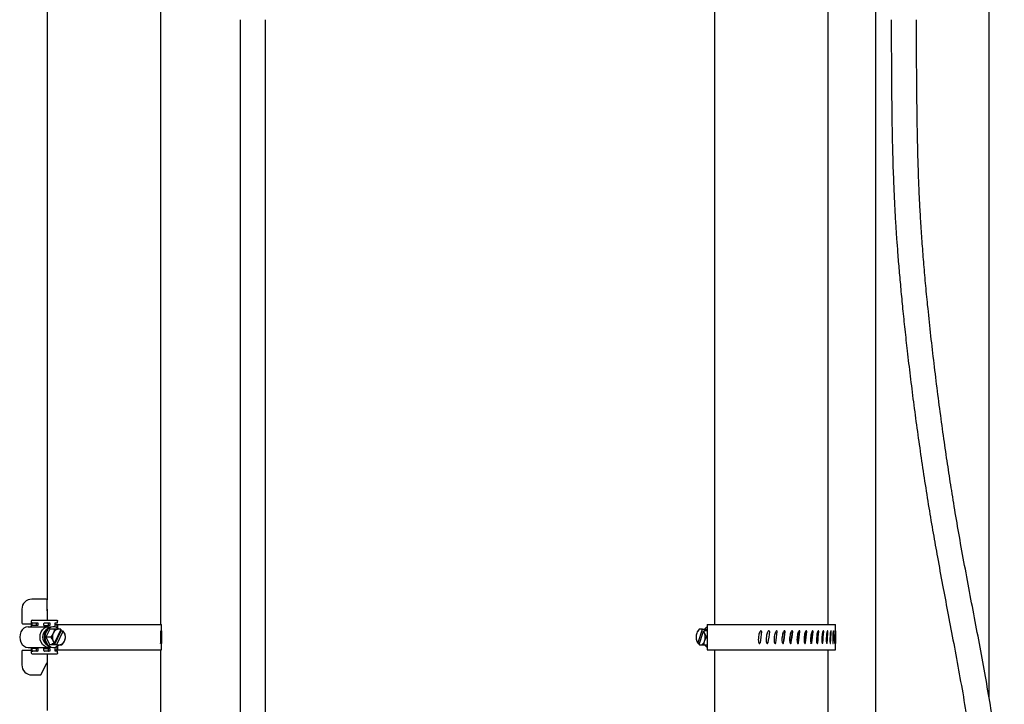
# Model space of a CAD drawing. Header units: inches. Extents: x 22 to 75, y 2 to 108.
# Tile 12 of 19: x 52 to 72, y 46 to 59. Entities that reach past the tile are written whole.
import ezdxf

# ---------------------------------------------------------------- set-up
doc = ezdxf.new("R2010")
doc.units = ezdxf.units.IN
doc.header["$MEASUREMENT"] = 0

msp = doc.modelspace()

# ---------------------------------------------------------------- linework, layer by layer
at = {"color": 7, "linetype": 'Continuous', "lineweight": 25}
for p, q in [((52.904, 61.503), (52.904, 55.69)), ((55.154, 47.393), (55.154, 61.503)), ((66.107, 61.503), (66.107, 47.393)), ((68.357, 47.393), (68.357, 61.503)), ((69.295, 60.528), (69.295, 33.215)), ((71.545, 45.93), (71.545, 59.559)), ((52.904, 55.69), (52.904, 54.628)), ((52.907, 55.69), (52.904, 55.69)), ((52.911, 55.69), (52.907, 55.69)), ((52.911, 54.672), (52.911, 55.646)), ((52.904, 54.628), (52.904, 53.69)), ((52.904, 54.628), (52.907, 54.628)), ((52.911, 54.628), (52.907, 54.628)), ((52.904, 53.69), (52.904, 52.628)), ((52.907, 53.69), (52.904, 53.69)), ((52.911, 53.69), (52.907, 53.69)), ((52.911, 52.672), (52.911, 53.646)), ((52.904, 52.628), (52.904, 51.69)), ((52.904, 52.628), (52.907, 52.628)), ((52.907, 52.628), (52.908, 52.623)), ((52.911, 52.628), (52.907, 52.628)), ((52.904, 51.69), (52.904, 50.628)), ((52.907, 51.69), (52.904, 51.69)), ((52.911, 51.69), (52.907, 51.69)), ((52.911, 50.672), (52.911, 51.646)), ((52.904, 50.628), (52.904, 49.69)), ((52.904, 50.628), (52.907, 50.628)), ((52.907, 50.628), (52.908, 50.623)), ((52.911, 50.628), (52.907, 50.628)), ((52.904, 49.69), (52.904, 48.628)), ((52.907, 49.69), (52.904, 49.69)), ((52.911, 49.69), (52.907, 49.69)), ((52.911, 48.672), (52.911, 49.646)), ((52.904, 48.628), (52.904, 47.878)), ((52.904, 48.628), (52.907, 48.628)), ((52.907, 48.628), (52.908, 48.623)), ((52.911, 48.628), (52.907, 48.628)), ((52.888, 47.893), (52.604, 47.893)), ((52.904, 47.659), (52.904, 47.878)), ((52.404, 47.693), (52.404, 47.424)), ((52.907, 47.69), (52.904, 47.69)), ((52.911, 47.69), (52.907, 47.69)), ((52.911, 47.478), (52.911, 47.646)), ((52.419, 47.408), (52.588, 47.408)), ((52.528, 47.347), (52.931, 47.347)), ((52.588, 47.456), (52.588, 47.37)), ((52.607, 47.372), (52.607, 47.41)), ((52.696, 47.372), (52.607, 47.372)), ((52.611, 47.478), (53.013, 47.478)), ((52.62, 47.425), (52.708, 47.425)), ((52.696, 47.372), (52.696, 47.41)), ((52.722, 47.372), (52.696, 47.372)), ((52.708, 47.425), (52.722, 47.425)), ((52.722, 47.425), (52.722, 47.372)), ((52.84, 47.372), (52.84, 47.41)), ((52.84, 47.372), (52.929, 47.372)), ((52.852, 47.425), (52.941, 47.425)), ((52.929, 47.372), (52.929, 47.41)), ((52.954, 47.372), (52.929, 47.372)), ((52.931, 47.347), (52.976, 47.347)), ((52.941, 47.425), (52.954, 47.425)), ((52.954, 47.425), (52.954, 47.372)), ((53.013, 47.478), (53.098, 47.478)), ((53.029, 47.347), (53.015, 47.347)), ((53.066, 47.425), (53.11, 47.425)), ((53.066, 47.342), (53.066, 47.425)), ((53.068, 47.393), (53.1, 47.393)), ((53.1, 47.328), (53.1, 47.393)), ((53.1, 47.393), (53.115, 47.393)), ((53.11, 47.425), (53.11, 47.456)), ((53.115, 47.318), (53.115, 47.393)), ((53.115, 47.393), (54.114, 47.393)), ((53.115, 47.393), (53.115, 47.393)), ((54.114, 47.393), (55.17, 47.393)), ((55.17, 46.893), (55.17, 47.393)), ((65.961, 47.393), (65.961, 46.893)), ((65.961, 47.393), (65.977, 47.393)), ((65.977, 47.393), (68.504, 47.393)), ((68.504, 46.893), (68.504, 47.393)), ((52.927, 47.317), (52.879, 47.281)), ((52.955, 47.3), (52.881, 47.143)), ((53.048, 47.3), (52.955, 47.3)), ((53.049, 46.987), (53.182, 47.268)), ((53.176, 47.291), (53.051, 47.026)), ((53.095, 46.995), (53.221, 47.26)), ((53.174, 47.286), (53.182, 47.268)), ((53.175, 47.3), (53.176, 47.291)), ((53.182, 47.268), (53.219, 47.268)), ((53.221, 47.26), (53.219, 47.268)), ((65.777, 47.262), (65.773, 47.256)), ((65.863, 47.291), (65.776, 47.026)), ((65.803, 47.3), (65.779, 47.26)), ((65.807, 46.995), (65.894, 47.26)), ((65.873, 47.3), (65.863, 47.291)), ((65.873, 47.3), (65.927, 47.3)), ((65.894, 47.26), (65.904, 47.268)), ((65.958, 47.268), (65.904, 47.268)), ((65.927, 47.3), (65.917, 47.268)), ((65.927, 47.3), (65.947, 47.3)), ((65.947, 47.3), (65.961, 47.3)), ((65.947, 47.3), (65.958, 47.268)), ((67.34, 47.266), (67.341, 47.266)), ((67.492, 47.266), (67.496, 47.266)), ((52.879, 47.006), (52.927, 46.97)), ((52.881, 47.143), (52.955, 46.987)), ((52.974, 47.143), (52.881, 47.143)), ((53.019, 46.987), (52.955, 46.987)), ((53.005, 47.018), (53.042, 47.018)), ((53.019, 46.987), (53.005, 47.018)), ((53.049, 46.987), (53.019, 46.987)), ((53.051, 47.026), (53.042, 47.018)), ((53.086, 46.987), (53.049, 46.987)), ((53.086, 46.987), (53.095, 46.995)), ((53.086, 46.987), (53.136, 46.987)), ((53.1, 46.893), (53.1, 46.959)), ((53.115, 46.893), (53.115, 46.968)), ((55.168, 47.018), (55.168, 47.018)), ((65.773, 47.031), (65.776, 47.026)), ((65.776, 47.026), (65.781, 47.018)), ((65.814, 47.018), (65.781, 47.018)), ((65.812, 46.987), (65.807, 46.995)), ((65.812, 46.987), (65.835, 46.987)), ((65.906, 46.987), (65.961, 46.987)), ((65.958, 47.143), (65.961, 47.143)), ((67.154, 47.018), (67.153, 47.018)), ((68.504, 47.018), (68.504, 47.018)), ((52.404, 46.863), (52.404, 46.593)), ((52.588, 46.878), (52.419, 46.878)), ((52.528, 46.939), (52.931, 46.939)), ((52.588, 46.917), (52.588, 46.831)), ((52.696, 46.914), (52.607, 46.914)), ((52.607, 46.877), (52.607, 46.914)), ((53.013, 46.808), (52.611, 46.808)), ((52.708, 46.862), (52.62, 46.862)), ((52.696, 46.914), (52.722, 46.914)), ((52.696, 46.877), (52.696, 46.914)), ((52.722, 46.862), (52.708, 46.862)), ((52.722, 46.914), (52.722, 46.862)), ((52.84, 46.914), (52.929, 46.914)), ((52.84, 46.877), (52.84, 46.914)), ((52.941, 46.862), (52.852, 46.862)), ((52.911, 46.672), (52.911, 46.808)), ((52.929, 46.877), (52.929, 46.914)), ((52.929, 46.914), (52.954, 46.914)), ((52.976, 46.939), (52.931, 46.939)), ((52.954, 46.862), (52.941, 46.862)), ((52.954, 46.914), (52.954, 46.862)), ((53.098, 46.808), (53.013, 46.808)), ((53.015, 46.939), (53.029, 46.939)), ((53.066, 46.862), (53.066, 46.945)), ((53.11, 46.862), (53.066, 46.862)), ((53.068, 46.893), (53.1, 46.893)), ((53.1, 46.893), (53.115, 46.893)), ((53.11, 46.831), (53.11, 46.862)), ((53.115, 46.893), (54.114, 46.893)), ((53.115, 46.893), (53.115, 46.893)), ((54.114, 46.893), (55.17, 46.893)), ((55.154, 32.874), (55.154, 46.893)), ((65.961, 46.893), (65.977, 46.893)), ((65.977, 46.893), (68.504, 46.893)), ((66.107, 46.893), (66.107, 32.874)), ((68.357, 32.874), (68.357, 46.893)), ((52.783, 46.402), (52.899, 46.635)), ((52.904, 46.64), (52.904, 46.628)), ((52.904, 46.628), (52.904, 45.69)), ((52.904, 46.628), (52.907, 46.628)), ((52.907, 46.628), (52.908, 46.623)), ((52.911, 46.628), (52.907, 46.628)), ((52.604, 46.393), (52.769, 46.393))]:
    msp.add_line(p, q, dxfattribs=at)
at = {"color": 7, "linetype": 'Continuous', "lineweight": 25, "flags": 128}
for points in [[(52.528, 47.347), (52.485, 47.34), (52.445, 47.32), (52.41, 47.287), (52.383, 47.245), (52.367, 47.196), (52.361, 47.143), (52.367, 47.091), (52.383, 47.041), (52.41, 46.999), (52.445, 46.967), (52.485, 46.946), (52.528, 46.939)], [(52.931, 46.939), (52.887, 46.946), (52.847, 46.967), (52.812, 46.999), (52.786, 47.041), (52.769, 47.091), (52.763, 47.143), (52.769, 47.196), (52.786, 47.245), (52.812, 47.287), (52.847, 47.32), (52.887, 47.34), (52.931, 47.347)], [(53.015, 47.347), (52.972, 47.34), (52.931, 47.32), (52.897, 47.287), (52.87, 47.245), (52.853, 47.196), (52.848, 47.143), (52.853, 47.091), (52.87, 47.041), (52.897, 46.999), (52.931, 46.967), (52.972, 46.946), (53.015, 46.939)], [(53.029, 47.347), (52.985, 47.34), (52.945, 47.32), (52.91, 47.287), (52.884, 47.245), (52.867, 47.196), (52.861, 47.143), (52.867, 47.091), (52.884, 47.041), (52.91, 46.999), (52.945, 46.967), (52.985, 46.946), (53.029, 46.939), (53.072, 46.946), (53.112, 46.967), (53.137, 46.987)], [(53.098, 47.478), (53.1, 47.478), (53.102, 47.477), (53.105, 47.474), (53.107, 47.472), (53.108, 47.468), (53.109, 47.464), (53.11, 47.46), (53.11, 47.456)], [(53.11, 46.831), (53.11, 46.826), (53.109, 46.822), (53.108, 46.818), (53.107, 46.815), (53.105, 46.812), (53.102, 46.81), (53.1, 46.809), (53.098, 46.808)]]:
    msp.add_lwpolyline(points, dxfattribs=at)
at = {"color": 7, "linetype": 'Continuous', "lineweight": 25}
for centre, radius, start, end in [((52.604, 47.693), 0.2, 90, 180), ((52.888, 47.878), 0.0156, 0, 90), ((52.919, 47.659), 0.0156, 180, 238.8237), ((52.419, 47.424), 0.0156, 180, 270), ((52.611, 47.456), 0.0225, 90, 180), ((52.621, 47.411), 0.0139, 96.1653, 185.0589), ((52.71, 47.411), 0.0139, 96.1653, 185.0589), ((52.854, 47.411), 0.0139, 96.1653, 185.0589), ((52.942, 47.411), 0.0139, 96.1653, 185.0589), ((53.026, 47.195), 0.152, 43.3184, 88.9109), ((52.993, 47.143), 0.179, 129.7521, 230.2479), ((53.193, 47.143), 0.186, 155.0937, 204.9063), ((53.142, 47.173), 0.127, 92.6506, 157.5777), ((53.136, 47.192), 0.108, 67.7133, 89.8926), ((53.107, 47.156), 0.154, 25.1172, 42.5578), ((53.079, 47.143), 0.186, 335.0937, 24.9063), ((66.005, 47.143), 0.259, 162.4687, 197.5313), ((65.852, 47.205), 0.0961, 100.442, 170.2069), ((65.834, 47.244), 0.0557, 58.8323, 89.3827), ((65.75, 47.169), 0.17, 17.7575, 32.2226), ((65.665, 47.143), 0.259, 342.4687, 17.5313), ((66.007, 47.242), 0.109, 115.2867, 148.3584), ((53.164, 47.131), 0.154, 205.1172, 222.5578), ((53.136, 47.095), 0.108, 247.7133, 269.8926), ((53.13, 47.113), 0.127, 272.6506, 337.5777), ((65.92, 47.117), 0.17, 197.7575, 212.2226), ((65.836, 47.043), 0.0557, 238.8323, 269.3827), ((65.818, 47.081), 0.0961, 280.442, 350.2069), ((66.007, 47.044), 0.109, 211.6416, 244.7133), ((52.419, 46.863), 0.0156, 90, 180), ((52.611, 46.831), 0.0225, 180, 270), ((52.621, 46.876), 0.0139, 174.9411, 263.8347), ((52.71, 46.876), 0.0139, 174.9411, 263.8347), ((52.854, 46.876), 0.0139, 174.9411, 263.8347), ((52.942, 46.876), 0.0139, 174.9411, 263.8347), ((52.604, 46.593), 0.2, 180, 270), ((52.913, 46.628), 0.0156, 90, 153.4349), ((52.769, 46.409), 0.0156, 270, 333.4349)]:
    msp.add_arc(centre, radius, start, end, dxfattribs=at)
for centre, major_axis, ratio, start_param, end_param in [((53.897, 46.965), (0.233, 9.669), 0.129426, 4.722039, 4.7452), ((53.897, 46.965), (0.075, 9.669), 0.131421, 4.719944, 4.743104), ((67.232, 46.965), (1.253, 9.669), 0.023317, 1.544127, 1.567288), ((67.232, 46.965), (1.271, 9.669), 0.007534, 1.542096, 1.565257), ((67.232, 46.965), (1.247, 9.495), 0.008351, 4.720136, 4.743723), ((67.232, 46.965), (1.27, 9.669), 0.008351, 4.720016, 4.743176), ((67.232, 46.965), (1.229, 9.495), 0.024122, 4.722161, 4.745748), ((67.232, 46.965), (1.251, 9.669), 0.024122, 4.722041, 4.745201), ((67.232, 46.965), (1.192, 9.495), 0.039565, 4.724007, 4.747594), ((67.232, 46.965), (1.214, 9.669), 0.039565, 4.723887, 4.747047), ((67.232, 46.965), (1.138, 9.494), 0.054464, 4.725567, 4.749154), ((67.232, 46.965), (1.159, 9.669), 0.054464, 4.725447, 4.748607), ((67.232, 46.965), (1.067, 9.494), 0.068606, 4.726748, 4.750335), ((67.232, 46.965), (1.087, 9.669), 0.068606, 4.726628, 4.749788), ((67.232, 46.965), (0.98, 9.494), 0.08178, 4.727476, 4.751063), ((67.232, 46.965), (0.998, 9.669), 0.08178, 4.727356, 4.750517), ((67.232, 46.965), (0.877, 9.494), 0.093784, 4.727704, 4.751291), ((67.232, 46.965), (0.893, 9.669), 0.093784, 4.727584, 4.750745), ((67.232, 46.965), (0.775, 9.669), 0.104421, 4.727292, 4.750452), ((67.232, 46.965), (0.645, 9.669), 0.113511, 4.726489, 4.74965), ((67.232, 46.965), (0.504, 9.669), 0.120892, 4.725221, 4.748382), ((67.232, 46.965), (0.355, 9.669), 0.126429, 4.723561, 4.746722), ((67.232, 46.965), (0.2, 9.669), 0.130015, 4.72161, 4.744771), ((67.232, 46.965), (0.042, 9.669), 0.131581, 4.71949, 4.74265)]:
    msp.add_ellipse(centre, major_axis=major_axis, ratio=ratio, start_param=start_param, end_param=end_param, dxfattribs=at)
for points, knots in [([(56.726, 59.355), (56.726, 59.25), (56.726, 59.047), (56.726, 58.756), (56.726, 58.488), (56.726, 58.242), (56.726, 58.015), (56.726, 57.806), (56.726, 57.613), (56.726, 57.406), (56.726, 57.19), (56.726, 56.969), (56.726, 56.775), (56.726, 56.47), (56.726, 56.035), (56.726, 55.422), (56.726, 54.753), (56.726, 54.032), (56.726, 53.098), (56.726, 51.958), (56.726, 50.621), (56.726, 49.45), (56.726, 48.446), (56.726, 47.604), (56.726, 46.763), (56.726, 45.922), (56.726, 45.08), (56.726, 44.397), (56.726, 43.875), (56.726, 43.514), (56.726, 43.162), (56.726, 42.824), (56.726, 42.508), (56.726, 42.243), (56.726, 42.01), (56.726, 41.79), (56.726, 41.534), (56.726, 41.237), (56.726, 40.954), (56.726, 40.692), (56.726, 40.46), (56.726, 40.209), (56.726, 39.936), (56.726, 39.641), (56.726, 39.319), (56.726, 39.096), (56.726, 38.98)], [0, 0, 0, 0, 0.015423, 0.029598, 0.042634, 0.05463, 0.065676, 0.075851, 0.085228, 0.09387, 0.106101, 0.116845, 0.126255, 0.134457, 0.161543, 0.189966, 0.224313, 0.259565, 0.295888, 0.361693, 0.427578, 0.493397, 0.535222, 0.576974, 0.618731, 0.660499, 0.702139, 0.743403, 0.761185, 0.778783, 0.79631, 0.812835, 0.828163, 0.842629, 0.851627, 0.862274, 0.87471, 0.88912, 0.905751, 0.916173, 0.927462, 0.939695, 0.952959, 0.967355, 0.982993, 1, 1, 1, 1]), ([(57.226, 38.98), (57.226, 39.093), (57.226, 39.309), (57.226, 39.62), (57.226, 39.904), (57.226, 40.165), (57.226, 40.404), (57.226, 40.623), (57.226, 40.844), (57.226, 41.066), (57.226, 41.285), (57.226, 41.477), (57.226, 41.785), (57.226, 42.229), (57.226, 42.855), (57.226, 43.535), (57.226, 44.263), (57.226, 45.083), (57.226, 45.991), (57.226, 46.982), (57.226, 47.973), (57.226, 48.971), (57.226, 49.981), (57.226, 51), (57.226, 52.021), (57.226, 53.041), (57.226, 53.824), (57.226, 54.368), (57.226, 54.674), (57.226, 54.976), (57.226, 55.267), (57.226, 55.543), (57.226, 55.801), (57.226, 56.018), (57.226, 56.207), (57.226, 56.38), (57.226, 56.578), (57.226, 56.803), (57.226, 57.059), (57.226, 57.336), (57.226, 57.635), (57.226, 57.959), (57.226, 58.239), (57.226, 58.465), (57.226, 58.627), (57.226, 58.797), (57.226, 58.975), (57.226, 59.162), (57.226, 59.29), (57.226, 59.355)], [0, 0, 0, 0, 0.016519, 0.031638, 0.045483, 0.058167, 0.069791, 0.080441, 0.090194, 0.102258, 0.112895, 0.122223, 0.130338, 0.158109, 0.187106, 0.222055, 0.257564, 0.293798, 0.342911, 0.392112, 0.441317, 0.490555, 0.5408, 0.591086, 0.64138, 0.691657, 0.741402, 0.756592, 0.771526, 0.786388, 0.800861, 0.814289, 0.826758, 0.838768, 0.846063, 0.854462, 0.864061, 0.874988, 0.887405, 0.901514, 0.915526, 0.931247, 0.948916, 0.956452, 0.964351, 0.972633, 0.98132, 0.990434, 1, 1, 1, 1]), ([(69.607, 59.355), (69.607, 59.239), (69.607, 59.016), (69.608, 58.693), (69.609, 58.392), (69.611, 58.112), (69.613, 57.85), (69.616, 57.605), (69.619, 57.376), (69.623, 57.123), (69.629, 56.853), (69.636, 56.566), (69.645, 56.304), (69.656, 56.007), (69.671, 55.683), (69.69, 55.338), (69.711, 55.031), (69.734, 54.72), (69.761, 54.389), (69.795, 54.019), (69.832, 53.631), (69.875, 53.224), (69.924, 52.779), (69.98, 52.301), (70.044, 51.792), (70.113, 51.274), (70.187, 50.752), (70.266, 50.227), (70.349, 49.708), (70.433, 49.207), (70.524, 48.697), (70.62, 48.182), (70.723, 47.638), (70.83, 47.078), (70.94, 46.489), (71.047, 45.886), (71.146, 45.28), (71.23, 44.677), (71.283, 44.177), (71.312, 43.78), (71.328, 43.485), (71.337, 43.195), (71.342, 42.914), (71.343, 42.649), (71.342, 42.395), (71.339, 42.167), (71.335, 41.949), (71.33, 41.728), (71.324, 41.473), (71.316, 41.179), (71.309, 40.9), (71.303, 40.642), (71.298, 40.416), (71.293, 40.17), (71.289, 39.905), (71.285, 39.618), (71.283, 39.307), (71.282, 39.092), (71.282, 38.98)], [0, 0, 0, 0, 0.016915, 0.032646, 0.047291, 0.060946, 0.073695, 0.085619, 0.09679, 0.107277, 0.122519, 0.136431, 0.149197, 0.160969, 0.179913, 0.196655, 0.211573, 0.224903, 0.24225, 0.260235, 0.27924, 0.29925, 0.320221, 0.344677, 0.369785, 0.395288, 0.421068, 0.447008, 0.472972, 0.497947, 0.521353, 0.548776, 0.574629, 0.602478, 0.632189, 0.662226, 0.692172, 0.721967, 0.751333, 0.765801, 0.780183, 0.794565, 0.808312, 0.821229, 0.833355, 0.84549, 0.85463, 0.865329, 0.877725, 0.891999, 0.908386, 0.918616, 0.929666, 0.941606, 0.954516, 0.968483, 0.983608, 1, 1, 1, 1]), ([(71.782, 38.98), (71.782, 39.1), (71.783, 39.331), (71.786, 39.667), (71.79, 39.98), (71.795, 40.273), (71.801, 40.547), (71.807, 40.805), (71.814, 41.107), (71.823, 41.447), (71.832, 41.817), (71.84, 42.187), (71.844, 42.554), (71.843, 42.916), (71.837, 43.24), (71.824, 43.599), (71.799, 44.011), (71.753, 44.495), (71.691, 45), (71.613, 45.53), (71.52, 46.084), (71.418, 46.655), (71.309, 47.235), (71.197, 47.821), (71.086, 48.408), (70.981, 48.98), (70.886, 49.523), (70.804, 50.028), (70.728, 50.515), (70.655, 51.011), (70.583, 51.534), (70.512, 52.075), (70.445, 52.622), (70.383, 53.168), (70.33, 53.675), (70.285, 54.14), (70.248, 54.56), (70.216, 54.971), (70.19, 55.361), (70.173, 55.67), (70.161, 55.902), (70.154, 56.082), (70.146, 56.289), (70.138, 56.536), (70.131, 56.795), (70.125, 57.06), (70.12, 57.329), (70.116, 57.631), (70.113, 57.91), (70.111, 58.159), (70.109, 58.368), (70.108, 58.592), (70.108, 58.831), (70.107, 59.087), (70.107, 59.264), (70.107, 59.355)], [0, 0, 0, 0, 0.017529, 0.033864, 0.049112, 0.063371, 0.076731, 0.089274, 0.101074, 0.120992, 0.138986, 0.155343, 0.175073, 0.192672, 0.208414, 0.222463, 0.245189, 0.268807, 0.293627, 0.319628, 0.347319, 0.375712, 0.404543, 0.433701, 0.463077, 0.491928, 0.518879, 0.543686, 0.566782, 0.591073, 0.617076, 0.643973, 0.670901, 0.697721, 0.724432, 0.74551, 0.76603, 0.786247, 0.805736, 0.823335, 0.831477, 0.839737, 0.849727, 0.861729, 0.876015, 0.887571, 0.900593, 0.915282, 0.93188, 0.94143, 0.95163, 0.962528, 0.974182, 0.986651, 1, 1, 1, 1]), ([(52.908, 55.696), (52.908, 55.695), (52.908, 55.694), (52.907, 55.691), (52.907, 55.69)], [0, 0, 0, 0, 0.6467, 1, 1, 1, 1]), ([(52.911, 55.646), (52.911, 55.647), (52.912, 55.651), (52.912, 55.657), (52.912, 55.666), (52.912, 55.675), (52.911, 55.685), (52.91, 55.692), (52.909, 55.696), (52.909, 55.696), (52.909, 55.696)], [0, 0, 0, 0, 0.043229, 0.195632, 0.290506, 0.441657, 0.592789, 0.744483, 0.897172, 1, 1, 1, 1]), ([(52.907, 54.628), (52.907, 54.626), (52.908, 54.622), (52.909, 54.621), (52.91, 54.623), (52.911, 54.628), (52.912, 54.636), (52.912, 54.645), (52.912, 54.654), (52.912, 54.663), (52.911, 54.669), (52.911, 54.672)], [0, 0, 0, 0, 0.107126, 0.225524, 0.344352, 0.463475, 0.58248, 0.700878, 0.774583, 0.892009, 1, 1, 1, 1]), ([(52.908, 53.696), (52.908, 53.695), (52.908, 53.694), (52.907, 53.691), (52.907, 53.69)], [0, 0, 0, 0, 0.6467, 1, 1, 1, 1]), ([(52.911, 53.646), (52.911, 53.647), (52.912, 53.651), (52.912, 53.657), (52.912, 53.666), (52.912, 53.675), (52.911, 53.685), (52.91, 53.692), (52.909, 53.696), (52.909, 53.696), (52.909, 53.696)], [0, 0, 0, 0, 0.043229, 0.195632, 0.290506, 0.441657, 0.592789, 0.744483, 0.897172, 1, 1, 1, 1]), ([(52.909, 52.622), (52.909, 52.622), (52.909, 52.621), (52.91, 52.623), (52.911, 52.628), (52.912, 52.636), (52.912, 52.645), (52.912, 52.654), (52.912, 52.663), (52.911, 52.669), (52.911, 52.672)], [0, 0, 0, 0, 0.002856, 0.155848, 0.30922, 0.462439, 0.614878, 0.709773, 0.86096, 1, 1, 1, 1]), ([(52.908, 51.696), (52.908, 51.695), (52.908, 51.694), (52.907, 51.691), (52.907, 51.69)], [0, 0, 0, 0, 0.6467, 1, 1, 1, 1]), ([(52.911, 51.646), (52.911, 51.647), (52.912, 51.651), (52.912, 51.657), (52.912, 51.666), (52.912, 51.675), (52.911, 51.685), (52.91, 51.692), (52.909, 51.696), (52.909, 51.696), (52.909, 51.696)], [0, 0, 0, 0, 0.043229, 0.195632, 0.290506, 0.441657, 0.592789, 0.744483, 0.897172, 1, 1, 1, 1]), ([(52.909, 50.622), (52.909, 50.622), (52.909, 50.621), (52.91, 50.623), (52.911, 50.628), (52.912, 50.636), (52.912, 50.645), (52.912, 50.654), (52.912, 50.663), (52.911, 50.669), (52.911, 50.672)], [0, 0, 0, 0, 0.002856, 0.155848, 0.30922, 0.462439, 0.614878, 0.709773, 0.86096, 1, 1, 1, 1]), ([(52.908, 49.696), (52.908, 49.695), (52.908, 49.694), (52.907, 49.691), (52.907, 49.69)], [0, 0, 0, 0, 0.6467, 1, 1, 1, 1]), ([(52.911, 49.646), (52.911, 49.647), (52.912, 49.651), (52.912, 49.657), (52.912, 49.666), (52.912, 49.675), (52.911, 49.685), (52.91, 49.692), (52.909, 49.696), (52.909, 49.696), (52.909, 49.696)], [0, 0, 0, 0, 0.043229, 0.195632, 0.290506, 0.441657, 0.592789, 0.744483, 0.897172, 1, 1, 1, 1]), ([(52.909, 48.622), (52.909, 48.622), (52.909, 48.621), (52.91, 48.623), (52.911, 48.628), (52.912, 48.636), (52.912, 48.645), (52.912, 48.654), (52.912, 48.663), (52.911, 48.669), (52.911, 48.672)], [0, 0, 0, 0, 0.002856, 0.155848, 0.30922, 0.462439, 0.614878, 0.709773, 0.86096, 1, 1, 1, 1]), ([(52.908, 47.696), (52.908, 47.695), (52.908, 47.694), (52.907, 47.691), (52.907, 47.69)], [0, 0, 0, 0, 0.6467, 1, 1, 1, 1]), ([(52.911, 47.646), (52.911, 47.647), (52.912, 47.651), (52.912, 47.657), (52.912, 47.666), (52.912, 47.675), (52.911, 47.685), (52.91, 47.692), (52.909, 47.696), (52.909, 47.696), (52.909, 47.696)], [0, 0, 0, 0, 0.043229, 0.195632, 0.290506, 0.441657, 0.592789, 0.744483, 0.897172, 1, 1, 1, 1]), ([(52.588, 47.37), (52.588, 47.367), (52.588, 47.362), (52.585, 47.356), (52.582, 47.351), (52.577, 47.348), (52.575, 47.347), (52.574, 47.347)], [0, 0, 0, 0, 0.168237, 0.355337, 0.544646, 0.745703, 1, 1, 1, 1]), ([(53.025, 47.221), (53.017, 47.208), (53.003, 47.18), (52.983, 47.156), (52.974, 47.143)], [0, 0, 0, 0, 0.503992, 1, 1, 1, 1]), ([(53.048, 47.3), (53.044, 47.277), (53.039, 47.252), (53.026, 47.225), (53.025, 47.221)], [0, 0, 0, 0, 0.879034, 1, 1, 1, 1]), ([(53.136, 47.3), (53.118, 47.3), (53.091, 47.3), (53.059, 47.3), (53.048, 47.3)], [0, 0, 0, 0, 0.627988, 1, 1, 1, 1]), ([(53.175, 47.3), (53.164, 47.3), (53.152, 47.3), (53.137, 47.3), (53.136, 47.3)], [0, 0, 0, 0, 0.9087, 1, 1, 1, 1]), ([(53.247, 47.221), (53.24, 47.235), (53.231, 47.251), (53.221, 47.266), (53.219, 47.268)], [0, 0, 0, 0, 0.862265, 1, 1, 1, 1]), ([(53.27, 47.143), (53.266, 47.166), (53.261, 47.191), (53.248, 47.218), (53.247, 47.221)], [0, 0, 0, 0, 0.879034, 1, 1, 1, 1]), ([(55.154, 47.266), (55.154, 47.266), (55.154, 47.266), (55.153, 47.263), (55.151, 47.255), (55.148, 47.22), (55.145, 47.163), (55.144, 47.104), (55.145, 47.068), (55.145, 47.049), (55.146, 47.035), (55.147, 47.026), (55.148, 47.021), (55.148, 47.018), (55.149, 47.018), (55.149, 47.018)], [0, 0, 0, 0, 0.013178, 0.030128, 0.059771, 0.148269, 0.460282, 0.709763, 0.798501, 0.860592, 0.920932, 0.954229, 0.975598, 0.989892, 1, 1, 1, 1]), ([(55.156, 47.252), (55.156, 47.254), (55.156, 47.256), (55.156, 47.26), (55.155, 47.263), (55.155, 47.265), (55.154, 47.266), (55.154, 47.266)], [0, 0, 0, 0, 0.219964, 0.439927, 0.659925, 0.880009, 1, 1, 1, 1]), ([(55.17, 47.266), (55.17, 47.266), (55.169, 47.266), (55.169, 47.263), (55.169, 47.255), (55.168, 47.22), (55.167, 47.163), (55.166, 47.104), (55.167, 47.068), (55.167, 47.049), (55.167, 47.035), (55.167, 47.026), (55.168, 47.021), (55.168, 47.018), (55.168, 47.018), (55.168, 47.018)], [0, 0, 0, 0, 0.013178, 0.030128, 0.059771, 0.148269, 0.460282, 0.709763, 0.798501, 0.860592, 0.920932, 0.954229, 0.975598, 0.989892, 1, 1, 1, 1]), ([(55.17, 47.252), (55.17, 47.254), (55.17, 47.256), (55.17, 47.26), (55.17, 47.263), (55.17, 47.265), (55.17, 47.266), (55.17, 47.266)], [0, 0, 0, 0, 0.219964, 0.439927, 0.659925, 0.880009, 1, 1, 1, 1]), ([(65.835, 47.3), (65.826, 47.3), (65.81, 47.3), (65.805, 47.3), (65.803, 47.3)], [0, 0, 0, 0, 0.627988, 1, 1, 1, 1]), ([(65.873, 47.3), (65.861, 47.3), (65.847, 47.3), (65.836, 47.3), (65.835, 47.3)], [0, 0, 0, 0, 0.9087, 1, 1, 1, 1]), ([(65.912, 47.221), (65.909, 47.235), (65.905, 47.251), (65.904, 47.266), (65.904, 47.268)], [0, 0, 0, 0, 0.862265, 1, 1, 1, 1]), ([(65.958, 47.143), (65.942, 47.166), (65.923, 47.191), (65.913, 47.218), (65.912, 47.221)], [0, 0, 0, 0, 0.879034, 1, 1, 1, 1]), ([(67.03, 47.266), (67.029, 47.266), (67.026, 47.266), (67.021, 47.263), (67.012, 47.255), (66.993, 47.22), (66.98, 47.163), (66.975, 47.104), (66.977, 47.068), (66.979, 47.049), (66.983, 47.035), (66.987, 47.026), (66.991, 47.021), (66.995, 47.018), (66.997, 47.018), (66.998, 47.018)], [0, 0, 0, 0, 0.013178, 0.030128, 0.059771, 0.148269, 0.460282, 0.709763, 0.798501, 0.860592, 0.920932, 0.954229, 0.975598, 0.989892, 1, 1, 1, 1]), ([(67.04, 47.252), (67.04, 47.254), (67.04, 47.256), (67.038, 47.26), (67.035, 47.263), (67.032, 47.265), (67.03, 47.266), (67.03, 47.266)], [0, 0, 0, 0, 0.219964, 0.439927, 0.659925, 0.880009, 1, 1, 1, 1]), ([(67.185, 47.266), (67.184, 47.266), (67.181, 47.266), (67.176, 47.263), (67.167, 47.255), (67.148, 47.22), (67.135, 47.163), (67.13, 47.104), (67.131, 47.068), (67.134, 47.049), (67.138, 47.035), (67.142, 47.026), (67.146, 47.021), (67.15, 47.018), (67.152, 47.018), (67.153, 47.018)], [0, 0, 0, 0, 0.013178, 0.030128, 0.059771, 0.148269, 0.460282, 0.709763, 0.798501, 0.860592, 0.920932, 0.954229, 0.975598, 0.989892, 1, 1, 1, 1]), ([(67.187, 47.266), (67.185, 47.266), (67.183, 47.266), (67.178, 47.263), (67.168, 47.255), (67.15, 47.22), (67.136, 47.163), (67.131, 47.104), (67.133, 47.068), (67.135, 47.049), (67.139, 47.035), (67.143, 47.026), (67.147, 47.021), (67.151, 47.018), (67.153, 47.018), (67.154, 47.018)], [0, 0, 0, 0, 0.013178, 0.030128, 0.059772, 0.148268, 0.460278, 0.709761, 0.7985, 0.860591, 0.920931, 0.954229, 0.975597, 0.989892, 1, 1, 1, 1]), ([(67.195, 47.252), (67.195, 47.254), (67.195, 47.256), (67.194, 47.26), (67.191, 47.263), (67.188, 47.265), (67.186, 47.266), (67.185, 47.266)], [0, 0, 0, 0, 0.219964, 0.439927, 0.659925, 0.880009, 1, 1, 1, 1]), ([(67.341, 47.266), (67.34, 47.266), (67.337, 47.266), (67.332, 47.263), (67.323, 47.255), (67.305, 47.22), (67.291, 47.163), (67.286, 47.104), (67.288, 47.068), (67.29, 47.049), (67.294, 47.035), (67.298, 47.026), (67.302, 47.021), (67.306, 47.018), (67.308, 47.018), (67.309, 47.018)], [0, 0, 0, 0, 0.013178, 0.030128, 0.059771, 0.148269, 0.460282, 0.709763, 0.798501, 0.860592, 0.920932, 0.954229, 0.975598, 0.989892, 1, 1, 1, 1]), ([(67.35, 47.252), (67.35, 47.254), (67.35, 47.256), (67.348, 47.26), (67.346, 47.263), (67.343, 47.265), (67.341, 47.266), (67.34, 47.266)], [0, 0, 0, 0, 0.21996, 0.439918, 0.659914, 0.879998, 1, 1, 1, 1]), ([(67.351, 47.252), (67.351, 47.254), (67.351, 47.256), (67.35, 47.26), (67.347, 47.263), (67.344, 47.265), (67.342, 47.266), (67.341, 47.266)], [0, 0, 0, 0, 0.219964, 0.439927, 0.659925, 0.880009, 1, 1, 1, 1]), ([(67.496, 47.266), (67.495, 47.266), (67.492, 47.266), (67.487, 47.263), (67.478, 47.255), (67.46, 47.22), (67.447, 47.163), (67.441, 47.104), (67.443, 47.068), (67.446, 47.049), (67.449, 47.035), (67.454, 47.026), (67.457, 47.021), (67.461, 47.018), (67.463, 47.018), (67.464, 47.018)], [0, 0, 0, 0, 0.013178, 0.030128, 0.059771, 0.148269, 0.460282, 0.709763, 0.798501, 0.860592, 0.920932, 0.954229, 0.975598, 0.989892, 1, 1, 1, 1]), ([(67.506, 47.252), (67.506, 47.254), (67.506, 47.256), (67.504, 47.26), (67.502, 47.263), (67.499, 47.265), (67.497, 47.266), (67.496, 47.266)], [0, 0, 0, 0, 0.219964, 0.439927, 0.659925, 0.880009, 1, 1, 1, 1]), ([(67.647, 47.266), (67.645, 47.266), (67.643, 47.266), (67.638, 47.263), (67.629, 47.255), (67.611, 47.22), (67.599, 47.163), (67.594, 47.104), (67.595, 47.068), (67.598, 47.049), (67.601, 47.035), (67.605, 47.026), (67.609, 47.021), (67.613, 47.018), (67.615, 47.018), (67.616, 47.018)], [0, 0, 0, 0, 0.013178, 0.030128, 0.059771, 0.148269, 0.460282, 0.709763, 0.798501, 0.860592, 0.920932, 0.954229, 0.975598, 0.989892, 1, 1, 1, 1]), ([(67.649, 47.252), (67.649, 47.254), (67.649, 47.256), (67.648, 47.26), (67.645, 47.263), (67.642, 47.265), (67.64, 47.266), (67.639, 47.266)], [0, 0, 0, 0, 0.21996, 0.439918, 0.659914, 0.879998, 1, 1, 1, 1]), ([(67.656, 47.252), (67.656, 47.254), (67.656, 47.256), (67.655, 47.26), (67.652, 47.263), (67.649, 47.265), (67.647, 47.266), (67.647, 47.266)], [0, 0, 0, 0, 0.219964, 0.439927, 0.659925, 0.880009, 1, 1, 1, 1]), ([(67.791, 47.266), (67.79, 47.266), (67.787, 47.266), (67.783, 47.263), (67.775, 47.255), (67.757, 47.22), (67.745, 47.163), (67.74, 47.104), (67.742, 47.068), (67.744, 47.049), (67.748, 47.035), (67.752, 47.026), (67.755, 47.021), (67.759, 47.018), (67.761, 47.018), (67.761, 47.018)], [0, 0, 0, 0, 0.013178, 0.030128, 0.059771, 0.148269, 0.460282, 0.709763, 0.798501, 0.860592, 0.920932, 0.954229, 0.975598, 0.989892, 1, 1, 1, 1]), ([(67.79, 47.252), (67.79, 47.254), (67.79, 47.256), (67.789, 47.26), (67.786, 47.263), (67.784, 47.265), (67.782, 47.266), (67.781, 47.266)], [0, 0, 0, 0, 0.21996, 0.439918, 0.659914, 0.879998, 1, 1, 1, 1]), ([(67.8, 47.252), (67.8, 47.254), (67.8, 47.256), (67.798, 47.26), (67.796, 47.263), (67.793, 47.265), (67.791, 47.266), (67.791, 47.266)], [0, 0, 0, 0, 0.219964, 0.439927, 0.659925, 0.880009, 1, 1, 1, 1]), ([(67.927, 47.266), (67.926, 47.266), (67.923, 47.266), (67.919, 47.263), (67.911, 47.255), (67.895, 47.22), (67.884, 47.163), (67.88, 47.104), (67.881, 47.068), (67.883, 47.049), (67.886, 47.035), (67.89, 47.026), (67.894, 47.021), (67.897, 47.018), (67.898, 47.018), (67.899, 47.018)], [0, 0, 0, 0, 0.013178, 0.030128, 0.059771, 0.148269, 0.460282, 0.709763, 0.798501, 0.860592, 0.920932, 0.954229, 0.975598, 0.989892, 1, 1, 1, 1]), ([(67.923, 47.252), (67.923, 47.254), (67.923, 47.256), (67.922, 47.26), (67.919, 47.263), (67.917, 47.265), (67.915, 47.266), (67.915, 47.266)], [0, 0, 0, 0, 0.21996, 0.439918, 0.659914, 0.879998, 1, 1, 1, 1]), ([(67.935, 47.252), (67.935, 47.254), (67.935, 47.256), (67.934, 47.26), (67.932, 47.263), (67.929, 47.265), (67.927, 47.266), (67.927, 47.266)], [0, 0, 0, 0, 0.219964, 0.439927, 0.659925, 0.880009, 1, 1, 1, 1]), ([(68.052, 47.266), (68.051, 47.266), (68.049, 47.266), (68.045, 47.263), (68.038, 47.255), (68.024, 47.22), (68.013, 47.163), (68.009, 47.104), (68.01, 47.068), (68.012, 47.049), (68.015, 47.035), (68.019, 47.026), (68.022, 47.021), (68.025, 47.018), (68.026, 47.018), (68.027, 47.018)], [0, 0, 0, 0, 0.013178, 0.030128, 0.059771, 0.148269, 0.460282, 0.709763, 0.798501, 0.860592, 0.920932, 0.954229, 0.975598, 0.989892, 1, 1, 1, 1]), ([(68.045, 47.252), (68.045, 47.254), (68.045, 47.256), (68.045, 47.259), (68.044, 47.261), (68.043, 47.261)], [0, 0, 0, 0, 0.440779, 0.881555, 1, 1, 1, 1]), ([(68.06, 47.252), (68.06, 47.254), (68.06, 47.256), (68.059, 47.26), (68.057, 47.263), (68.054, 47.265), (68.053, 47.266), (68.052, 47.266)], [0, 0, 0, 0, 0.219964, 0.439927, 0.659925, 0.880009, 1, 1, 1, 1]), ([(68.165, 47.266), (68.164, 47.266), (68.162, 47.266), (68.159, 47.263), (68.153, 47.255), (68.14, 47.22), (68.13, 47.163), (68.127, 47.104), (68.128, 47.068), (68.13, 47.049), (68.132, 47.035), (68.135, 47.026), (68.138, 47.021), (68.141, 47.018), (68.142, 47.018), (68.143, 47.018)], [0, 0, 0, 0, 0.013178, 0.030128, 0.059771, 0.148269, 0.460282, 0.709763, 0.798501, 0.860592, 0.920932, 0.954229, 0.975598, 0.989892, 1, 1, 1, 1]), ([(68.172, 47.252), (68.172, 47.254), (68.172, 47.256), (68.171, 47.26), (68.169, 47.263), (68.167, 47.265), (68.166, 47.266), (68.165, 47.266)], [0, 0, 0, 0, 0.219964, 0.439927, 0.659925, 0.880009, 1, 1, 1, 1]), ([(68.264, 47.266), (68.263, 47.266), (68.262, 47.266), (68.259, 47.263), (68.253, 47.255), (68.242, 47.22), (68.234, 47.163), (68.231, 47.104), (68.232, 47.068), (68.233, 47.049), (68.236, 47.035), (68.238, 47.026), (68.241, 47.021), (68.243, 47.018), (68.244, 47.018), (68.245, 47.018)], [0, 0, 0, 0, 0.013178, 0.030128, 0.059771, 0.148269, 0.460282, 0.709763, 0.798501, 0.860592, 0.920932, 0.954229, 0.975598, 0.989892, 1, 1, 1, 1]), ([(68.27, 47.252), (68.27, 47.254), (68.27, 47.256), (68.269, 47.26), (68.268, 47.263), (68.266, 47.265), (68.265, 47.266), (68.264, 47.266)], [0, 0, 0, 0, 0.219964, 0.439927, 0.659925, 0.880009, 1, 1, 1, 1]), ([(68.348, 47.266), (68.347, 47.266), (68.346, 47.266), (68.343, 47.263), (68.339, 47.255), (68.329, 47.22), (68.323, 47.163), (68.32, 47.104), (68.321, 47.068), (68.322, 47.049), (68.324, 47.035), (68.326, 47.026), (68.328, 47.021), (68.33, 47.018), (68.331, 47.018), (68.331, 47.018)], [0, 0, 0, 0, 0.013178, 0.030128, 0.059771, 0.148269, 0.460282, 0.709763, 0.798501, 0.860592, 0.920932, 0.954229, 0.975598, 0.989892, 1, 1, 1, 1]), ([(68.352, 47.252), (68.352, 47.254), (68.352, 47.256), (68.352, 47.26), (68.35, 47.263), (68.349, 47.265), (68.348, 47.266), (68.348, 47.266)], [0, 0, 0, 0, 0.219964, 0.439927, 0.659925, 0.880009, 1, 1, 1, 1]), ([(68.414, 47.266), (68.414, 47.266), (68.413, 47.266), (68.411, 47.263), (68.407, 47.255), (68.4, 47.22), (68.395, 47.163), (68.393, 47.104), (68.393, 47.068), (68.394, 47.049), (68.396, 47.035), (68.398, 47.026), (68.399, 47.021), (68.401, 47.018), (68.401, 47.018), (68.402, 47.018)], [0, 0, 0, 0, 0.013178, 0.030128, 0.059771, 0.148269, 0.460282, 0.709763, 0.798501, 0.860592, 0.920932, 0.954229, 0.975598, 0.989892, 1, 1, 1, 1]), ([(68.418, 47.252), (68.418, 47.254), (68.418, 47.256), (68.417, 47.26), (68.416, 47.263), (68.415, 47.265), (68.414, 47.266), (68.414, 47.266)], [0, 0, 0, 0, 0.219964, 0.439927, 0.659925, 0.880009, 1, 1, 1, 1]), ([(68.463, 47.266), (68.463, 47.266), (68.462, 47.266), (68.461, 47.263), (68.458, 47.255), (68.453, 47.22), (68.449, 47.163), (68.448, 47.104), (68.448, 47.068), (68.449, 47.049), (68.45, 47.035), (68.451, 47.026), (68.452, 47.021), (68.453, 47.018), (68.454, 47.018), (68.454, 47.018)], [0, 0, 0, 0, 0.013178, 0.030128, 0.059771, 0.148269, 0.460282, 0.709763, 0.798501, 0.860592, 0.920932, 0.954229, 0.975598, 0.989892, 1, 1, 1, 1]), ([(68.465, 47.252), (68.465, 47.254), (68.465, 47.256), (68.465, 47.26), (68.464, 47.263), (68.464, 47.265), (68.463, 47.266), (68.463, 47.266)], [0, 0, 0, 0, 0.219964, 0.439927, 0.659925, 0.880009, 1, 1, 1, 1]), ([(68.493, 47.266), (68.493, 47.266), (68.493, 47.266), (68.492, 47.263), (68.491, 47.255), (68.488, 47.22), (68.486, 47.163), (68.485, 47.104), (68.485, 47.068), (68.485, 47.049), (68.486, 47.035), (68.487, 47.026), (68.487, 47.021), (68.488, 47.018), (68.488, 47.018), (68.488, 47.018)], [0, 0, 0, 0, 0.013178, 0.030128, 0.059771, 0.148269, 0.460282, 0.709763, 0.798501, 0.860592, 0.920932, 0.954229, 0.975598, 0.989892, 1, 1, 1, 1]), ([(68.494, 47.252), (68.494, 47.254), (68.495, 47.256), (68.494, 47.26), (68.494, 47.263), (68.494, 47.265), (68.493, 47.266), (68.493, 47.266)], [0, 0, 0, 0, 0.219964, 0.439927, 0.659925, 0.880009, 1, 1, 1, 1]), ([(68.504, 47.266), (68.504, 47.266), (68.504, 47.266), (68.504, 47.263), (68.504, 47.255), (68.504, 47.22), (68.503, 47.163), (68.503, 47.104), (68.503, 47.068), (68.503, 47.049), (68.503, 47.035), (68.503, 47.026), (68.503, 47.021), (68.504, 47.018), (68.504, 47.018), (68.504, 47.018)], [0, 0, 0, 0, 0.013178, 0.030128, 0.059771, 0.148269, 0.460282, 0.709763, 0.798501, 0.860592, 0.920932, 0.954229, 0.975598, 0.989892, 1, 1, 1, 1]), ([(68.504, 47.252), (68.504, 47.254), (68.504, 47.256), (68.504, 47.26), (68.504, 47.263), (68.504, 47.265), (68.504, 47.266), (68.504, 47.266)], [0, 0, 0, 0, 0.219964, 0.439927, 0.659925, 0.880009, 1, 1, 1, 1]), ([(52.974, 47.143), (52.991, 47.121), (53.01, 47.096), (53.023, 47.068), (53.025, 47.065)], [0, 0, 0, 0, 0.879034, 1, 1, 1, 1]), ([(53.025, 47.065), (53.03, 47.051), (53.037, 47.035), (53.041, 47.02), (53.042, 47.018)], [0, 0, 0, 0, 0.862265, 1, 1, 1, 1]), ([(53.136, 46.987), (53.137, 46.987), (53.157, 46.987), (53.178, 46.987), (53.193, 46.987), (53.196, 46.987)], [0, 0, 0, 0, 0.053439, 0.773571, 1, 1, 1, 1]), ([(53.196, 46.987), (53.213, 47.009), (53.232, 47.035), (53.245, 47.062), (53.247, 47.065)], [0, 0, 0, 0, 0.879034, 1, 1, 1, 1]), ([(53.247, 47.065), (53.253, 47.079), (53.264, 47.106), (53.268, 47.131), (53.27, 47.143)], [0, 0, 0, 0, 0.503992, 1, 1, 1, 1]), ([(55.149, 47.018), (55.149, 47.018), (55.15, 47.018), (55.15, 47.02), (55.151, 47.022), (55.151, 47.025), (55.151, 47.028), (55.151, 47.028)], [0, 0, 0, 0, 0.220067, 0.440135, 0.660204, 0.88028, 1, 1, 1, 1]), ([(55.168, 47.018), (55.168, 47.019), (55.168, 47.02), (55.169, 47.022), (55.169, 47.025), (55.169, 47.028), (55.169, 47.028)], [0, 0, 0, 0, 0.282162, 0.564326, 0.846499, 1, 1, 1, 1]), ([(65.776, 47.026), (65.776, 47.026), (65.778, 47.023), (65.779, 47.02), (65.781, 47.018)], [0, 0, 0, 0, 0.227658, 1, 1, 1, 1]), ([(65.835, 46.987), (65.836, 46.987), (65.85, 46.987), (65.875, 46.987), (65.9, 46.987), (65.906, 46.987)], [0, 0, 0, 0, 0.053439, 0.773571, 1, 1, 1, 1]), ([(65.906, 46.987), (65.905, 47.009), (65.903, 47.035), (65.911, 47.062), (65.912, 47.065)], [0, 0, 0, 0, 0.879034, 1, 1, 1, 1]), ([(65.912, 47.065), (65.918, 47.079), (65.929, 47.106), (65.948, 47.131), (65.958, 47.143)], [0, 0, 0, 0, 0.503992, 1, 1, 1, 1]), ([(66.998, 47.018), (66.999, 47.018), (67.002, 47.018), (67.005, 47.02), (67.008, 47.022), (67.01, 47.025), (67.01, 47.028), (67.01, 47.028)], [0, 0, 0, 0, 0.220067, 0.440135, 0.660204, 0.88028, 1, 1, 1, 1]), ([(67.153, 47.018), (67.154, 47.018), (67.157, 47.018), (67.16, 47.02), (67.163, 47.022), (67.165, 47.025), (67.166, 47.028), (67.166, 47.028)], [0, 0, 0, 0, 0.220067, 0.440135, 0.660204, 0.88028, 1, 1, 1, 1]), ([(67.309, 47.018), (67.31, 47.018), (67.313, 47.018), (67.317, 47.02), (67.32, 47.022), (67.321, 47.025), (67.322, 47.028), (67.322, 47.028)], [0, 0, 0, 0, 0.220067, 0.440135, 0.660204, 0.88028, 1, 1, 1, 1]), ([(67.464, 47.018), (67.465, 47.018), (67.468, 47.018), (67.472, 47.02), (67.475, 47.022), (67.476, 47.025), (67.477, 47.028), (67.477, 47.028)], [0, 0, 0, 0, 0.220067, 0.440135, 0.660204, 0.88028, 1, 1, 1, 1]), ([(67.614, 47.019), (67.615, 47.019), (67.617, 47.02), (67.619, 47.022), (67.62, 47.025), (67.621, 47.028), (67.621, 47.028)], [0, 0, 0, 0, 0.160816, 0.490678, 0.82055, 1, 1, 1, 1]), ([(67.616, 47.018), (67.617, 47.018), (67.619, 47.018), (67.623, 47.02), (67.626, 47.022), (67.628, 47.025), (67.628, 47.028), (67.628, 47.028)], [0, 0, 0, 0, 0.220067, 0.440135, 0.660204, 0.88028, 1, 1, 1, 1]), ([(67.753, 47.018), (67.754, 47.018), (67.756, 47.018), (67.759, 47.02), (67.762, 47.022), (67.763, 47.025), (67.763, 47.028), (67.764, 47.028)], [0, 0, 0, 0, 0.170175, 0.40432, 0.638466, 0.87262, 1, 1, 1, 1]), ([(67.761, 47.018), (67.763, 47.018), (67.765, 47.018), (67.768, 47.02), (67.771, 47.022), (67.773, 47.025), (67.773, 47.028), (67.773, 47.028)], [0, 0, 0, 0, 0.220067, 0.440135, 0.660204, 0.88028, 1, 1, 1, 1]), ([(67.898, 47.026), (67.898, 47.026), (67.898, 47.027), (67.898, 47.028), (67.898, 47.028)], [0, 0, 0, 0, 0.108729, 1, 1, 1, 1]), ([(67.899, 47.018), (67.9, 47.018), (67.903, 47.018), (67.906, 47.02), (67.908, 47.022), (67.91, 47.025), (67.91, 47.028), (67.91, 47.028)], [0, 0, 0, 0, 0.220067, 0.440135, 0.660204, 0.88028, 1, 1, 1, 1]), ([(68.017, 47.019), (68.018, 47.019), (68.019, 47.02), (68.021, 47.022), (68.022, 47.025), (68.023, 47.028), (68.023, 47.028)], [0, 0, 0, 0, 0.123976, 0.468318, 0.812672, 1, 1, 1, 1]), ([(68.027, 47.018), (68.028, 47.018), (68.03, 47.018), (68.033, 47.02), (68.035, 47.022), (68.037, 47.025), (68.037, 47.028), (68.037, 47.028)], [0, 0, 0, 0, 0.220067, 0.440135, 0.660204, 0.88028, 1, 1, 1, 1]), ([(68.143, 47.018), (68.144, 47.018), (68.146, 47.018), (68.148, 47.02), (68.15, 47.022), (68.151, 47.025), (68.152, 47.028), (68.152, 47.028)], [0, 0, 0, 0, 0.220067, 0.440135, 0.660204, 0.88028, 1, 1, 1, 1]), ([(68.245, 47.018), (68.246, 47.018), (68.247, 47.018), (68.249, 47.02), (68.251, 47.022), (68.252, 47.025), (68.253, 47.028), (68.253, 47.028)], [0, 0, 0, 0, 0.220067, 0.440135, 0.660204, 0.88028, 1, 1, 1, 1]), ([(68.331, 47.018), (68.332, 47.018), (68.334, 47.018), (68.335, 47.02), (68.337, 47.022), (68.338, 47.025), (68.338, 47.028), (68.338, 47.028)], [0, 0, 0, 0, 0.220067, 0.440135, 0.660204, 0.88028, 1, 1, 1, 1]), ([(68.402, 47.018), (68.402, 47.018), (68.403, 47.018), (68.405, 47.02), (68.406, 47.022), (68.407, 47.025), (68.407, 47.028), (68.407, 47.028)], [0, 0, 0, 0, 0.220067, 0.440135, 0.660204, 0.88028, 1, 1, 1, 1]), ([(68.454, 47.018), (68.455, 47.018), (68.455, 47.018), (68.456, 47.02), (68.457, 47.022), (68.458, 47.025), (68.458, 47.028), (68.458, 47.028)], [0, 0, 0, 0, 0.220067, 0.440135, 0.660204, 0.88028, 1, 1, 1, 1]), ([(68.488, 47.018), (68.489, 47.018), (68.489, 47.018), (68.49, 47.02), (68.49, 47.022), (68.49, 47.025), (68.49, 47.028), (68.49, 47.028)], [0, 0, 0, 0, 0.220067, 0.440135, 0.660204, 0.88028, 1, 1, 1, 1]), ([(68.504, 47.018), (68.504, 47.019), (68.504, 47.02), (68.504, 47.022), (68.504, 47.025), (68.504, 47.028), (68.504, 47.028)], [0, 0, 0, 0, 0.282162, 0.564326, 0.846499, 1, 1, 1, 1]), ([(52.574, 46.939), (52.575, 46.939), (52.577, 46.939), (52.581, 46.937), (52.585, 46.932), (52.587, 46.926), (52.588, 46.92), (52.588, 46.917), (52.588, 46.917)], [0, 0, 0, 0, 0.174026, 0.414093, 0.607799, 0.788808, 0.968778, 1, 1, 1, 1]), ([(52.909, 46.622), (52.909, 46.622), (52.909, 46.621), (52.91, 46.623), (52.911, 46.628), (52.912, 46.636), (52.912, 46.645), (52.912, 46.654), (52.912, 46.663), (52.911, 46.669), (52.911, 46.672)], [0, 0, 0, 0, 0.002856, 0.155848, 0.30922, 0.462439, 0.614878, 0.709773, 0.86096, 1, 1, 1, 1])]:
    msp.add_open_spline(points, degree=3, knots=knots, dxfattribs=at)

doc.saveas('drawing.dxf')
